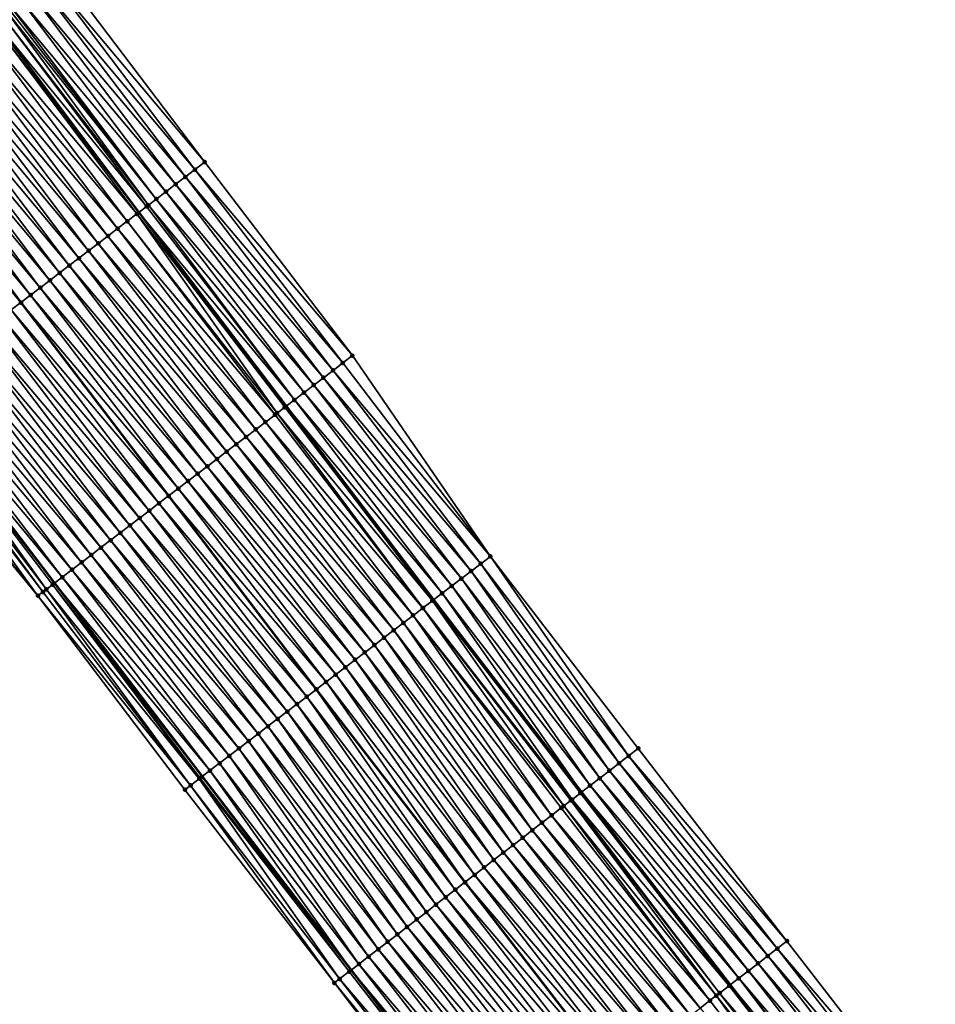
# Model space of a CAD drawing. Header units: feet. Extents: x 2010743 to 2022806, y 818705 to 837694.
# Tile 84 of 256: x 2014446 to 2014522, y 821422 to 821503. Entities that reach past the tile are written whole.
import ezdxf

# ---------------------------------------------------------------- set-up
doc = ezdxf.new("R2010")
doc.units = ezdxf.units.FT
doc.header["$MEASUREMENT"] = 0
for name, color, linetype, lineweight in [('EP_Travel Lane', 172, 'Continuous', 53), ('Road Shots', 141, 'Continuous', 100), ('STRIPING', 60, 'Continuous', 53)]:
    doc.layers.add(name, color=color, linetype=linetype, lineweight=lineweight)
doc.layers.add('I-77-MM17-21_NB-Surface-Border', color=7, linetype='Continuous')
doc.layers.add('I-77-MM17-21_NB-Surface-TIN', color=7, linetype='Continuous')

msp = doc.modelspace()

# ---------------------------------------------------------------- linework, layer by layer
at = {"layer": 'EP_Travel Lane'}
for points in [[(2014325.722, 821663.949, 269), (2014337.395, 821647.746, 268.801), (2014349.125, 821631.548, 268.626), (2014360.855, 821615.351, 268.421), (2014372.646, 821599.332, 268.224), (2014384.534, 821583.25, 268.013), (2014396.403, 821567.186, 267.791), (2014408.28, 821551.097, 267.579), (2014420.158, 821535.007, 267.366), (2014432.092, 821519.041, 267.17), (2014444.091, 821503.041, 266.959), (2014456.08, 821487.12, 266.753), (2014468.191, 821471.204, 266.558), (2014480.301, 821455.289, 266.357), (2014492.464, 821439.479, 266.153), (2014504.682, 821423.646, 265.929), (2014516.89, 821407.874, 265.744)], [(2014306.121, 821649.848, 269.728), (2014317.83, 821633.588, 269.507), (2014329.549, 821617.383, 269.293), (2014341.269, 821601.177, 269.088), (2014353.202, 821584.951, 268.886), (2014365.09, 821568.869, 268.684), (2014377.004, 821552.763, 268.48), (2014388.914, 821536.698, 268.244), (2014400.823, 821520.632, 268.032), (2014412.88, 821504.565, 267.822), (2014424.911, 821488.59, 267.618), (2014437.027, 821472.564, 267.424), (2014449.163, 821456.668, 267.231), (2014461.3, 821440.773, 267.031), (2014473.544, 821424.87, 266.833), (2014485.762, 821409.037, 266.648)]]:
    msp.add_polyline3d(points, dxfattribs=at)
at = {"layer": 'I-77-MM17-21_NB-Surface-Border', "color": 3, "linetype": 'Continuous', "lineweight": -3}
for points in [[(2014342.729, 821651.606, 268.649), (2014354.449, 821635.4, 268.478), (2014366.168, 821619.195, 268.268), (2014377.914, 821603.228, 268.064), (2014389.802, 821587.146, 267.837), (2014402.477, 821571.704, 267.466), (2014414.405, 821555.652, 267.239), (2014426.332, 821539.6, 266.954), (2014438.271, 821523.7, 266.714), (2014449.503, 821507.122, 266.621), (2014461.496, 821491.259, 266.437), (2014473.632, 821475.363, 266.247), (2014484.974, 821458.86, 266.084), (2014497.124, 821443.079, 265.876), (2014509.342, 821427.246, 265.664), (2014521.532, 821411.499, 265.47)], [(2014484.294, 821407.903, 266.729), (2014472.162, 821423.803, 266.893), (2014459.872, 821439.681, 267.096), (2014447.793, 821455.621, 267.266), (2014435.054, 821471.057, 267.466), (2014422.954, 821487.116, 267.647), (2014410.831, 821503.022, 267.848), (2014398.693, 821519.049, 268.056), (2014386.851, 821535.164, 268.276), (2014374.615, 821550.988, 268.513), (2014363.505, 821567.697, 268.706), (2014352.186, 821584.2, 268.919), (2014340.002, 821600.261, 269.108), (2014328.215, 821616.417, 269.324), (2014316.251, 821632.446, 269.517), (2014304.281, 821648.525, 269.742)]]:
    msp.add_polyline3d(points, dxfattribs=at)
at = {"layer": 'I-77-MM17-21_NB-Surface-TIN', "color": 128, "linetype": 'Continuous', "lineweight": -3}
for points in [[(2014460.701, 821490.651, 266.484), (2014448.705, 821506.52, 266.678), (2014447.906, 821505.918, 266.732)], [(2014461.496, 821491.259, 266.437), (2014449.503, 821507.122, 266.621), (2014448.705, 821506.52, 266.678)], [(2014460.701, 821490.651, 266.484), (2014461.496, 821491.259, 266.437), (2014448.705, 821506.52, 266.678)], [(2014459.907, 821490.044, 266.534), (2014447.906, 821505.918, 266.732), (2014447.108, 821505.316, 266.797)], [(2014459.907, 821490.044, 266.534), (2014460.701, 821490.651, 266.484), (2014447.906, 821505.918, 266.732)], [(2014459.112, 821489.437, 266.59), (2014447.108, 821505.316, 266.797), (2014446.309, 821504.714, 266.861)], [(2014459.112, 821489.437, 266.59), (2014459.907, 821490.044, 266.534), (2014447.108, 821505.316, 266.797)], [(2014457.523, 821488.222, 266.693), (2014445.511, 821504.112, 266.92), (2014445.319, 821503.967, 266.93)], [(2014458.318, 821488.829, 266.644), (2014446.309, 821504.714, 266.861), (2014445.511, 821504.112, 266.92)], [(2014457.523, 821488.222, 266.693), (2014458.318, 821488.829, 266.644), (2014445.511, 821504.112, 266.92)], [(2014458.318, 821488.829, 266.644), (2014459.112, 821489.437, 266.59), (2014446.309, 821504.714, 266.861)], [(2014456.729, 821487.615, 266.732), (2014444.712, 821503.51, 266.925), (2014444.091, 821503.041, 266.959)], [(2014456.867, 821487.721, 266.728), (2014445.112, 821503.811, 266.934), (2014444.712, 821503.51, 266.925)], [(2014456.729, 821487.615, 266.732), (2014456.867, 821487.721, 266.728), (2014444.712, 821503.51, 266.925)], [(2014457.523, 821488.222, 266.693), (2014445.319, 821503.967, 266.93), (2014445.112, 821503.811, 266.934)], [(2014456.867, 821487.721, 266.728), (2014457.523, 821488.222, 266.693), (2014445.112, 821503.811, 266.934)], [(2014455.934, 821487.008, 266.758), (2014443.914, 821502.908, 266.969), (2014443.115, 821502.306, 267.003)], [(2014443.914, 821502.908, 266.969), (2014456.08, 821487.12, 266.753), (2014444.091, 821503.041, 266.959)], [(2014455.934, 821487.008, 266.758), (2014456.08, 821487.12, 266.753), (2014443.914, 821502.908, 266.969)], [(2014456.729, 821487.615, 266.732), (2014444.091, 821503.041, 266.959), (2014456.08, 821487.12, 266.753)], [(2014454.345, 821485.794, 266.808), (2014442.316, 821501.704, 267.024), (2014441.518, 821501.103, 267.049)], [(2014455.139, 821486.401, 266.787), (2014443.115, 821502.306, 267.003), (2014442.316, 821501.704, 267.024)], [(2014454.345, 821485.794, 266.808), (2014455.139, 821486.401, 266.787), (2014442.316, 821501.704, 267.024)], [(2014455.139, 821486.401, 266.787), (2014455.934, 821487.008, 266.758), (2014443.115, 821502.306, 267.003)], [(2014453.55, 821485.187, 266.832), (2014441.518, 821501.103, 267.049), (2014440.719, 821500.501, 267.074)], [(2014453.55, 821485.187, 266.832), (2014454.345, 821485.794, 266.808), (2014441.518, 821501.103, 267.049)], [(2014452.755, 821484.58, 266.857), (2014440.719, 821500.501, 267.074), (2014439.92, 821499.899, 267.103)], [(2014452.755, 821484.58, 266.857), (2014453.55, 821485.187, 266.832), (2014440.719, 821500.501, 267.074)], [(2014451.166, 821483.366, 266.917), (2014439.122, 821499.297, 267.131), (2014438.323, 821498.696, 267.157)], [(2014451.961, 821483.973, 266.888), (2014439.92, 821499.899, 267.103), (2014439.122, 821499.297, 267.131)], [(2014451.166, 821483.366, 266.917), (2014451.961, 821483.973, 266.888), (2014439.122, 821499.297, 267.131)], [(2014451.961, 821483.973, 266.888), (2014452.755, 821484.58, 266.857), (2014439.92, 821499.899, 267.103)], [(2014450.371, 821482.759, 266.945), (2014438.323, 821498.696, 267.157), (2014437.524, 821498.094, 267.183)], [(2014450.371, 821482.759, 266.945), (2014451.166, 821483.366, 266.917), (2014438.323, 821498.696, 267.157)], [(2014449.577, 821482.151, 266.966), (2014437.524, 821498.094, 267.183), (2014436.726, 821497.492, 267.208)], [(2014449.577, 821482.151, 266.966), (2014450.371, 821482.759, 266.945), (2014437.524, 821498.094, 267.183)], [(2014447.987, 821480.937, 267.026), (2014435.927, 821496.89, 267.233), (2014435.128, 821496.288, 267.256)], [(2014448.782, 821481.544, 266.994), (2014436.726, 821497.492, 267.208), (2014435.927, 821496.89, 267.233)], [(2014447.987, 821480.937, 267.026), (2014448.782, 821481.544, 266.994), (2014435.927, 821496.89, 267.233)], [(2014448.782, 821481.544, 266.994), (2014449.577, 821482.151, 266.966), (2014436.726, 821497.492, 267.208)], [(2014447.193, 821480.33, 267.054), (2014435.128, 821496.288, 267.256), (2014434.33, 821495.687, 267.281)], [(2014447.193, 821480.33, 267.054), (2014447.987, 821480.937, 267.026), (2014435.128, 821496.288, 267.256)], [(2014433.531, 821495.085, 267.322), (2014446.398, 821479.723, 267.074), (2014434.33, 821495.687, 267.281)], [(2014447.193, 821480.33, 267.054), (2014434.33, 821495.687, 267.281), (2014446.398, 821479.723, 267.074)], [(2014445.604, 821479.116, 267.115), (2014446.398, 821479.723, 267.074), (2014433.531, 821495.085, 267.322)], [(2014473.632, 821475.363, 266.247), (2014461.496, 821491.259, 266.437), (2014460.701, 821490.651, 266.484)], [(2014472.838, 821474.756, 266.292), (2014460.701, 821490.651, 266.484), (2014459.907, 821490.044, 266.534)], [(2014472.838, 821474.756, 266.292), (2014473.632, 821475.363, 266.247), (2014460.701, 821490.651, 266.484)], [(2014472.043, 821474.149, 266.339), (2014459.907, 821490.044, 266.534), (2014459.112, 821489.437, 266.59)], [(2014472.043, 821474.149, 266.339), (2014472.838, 821474.756, 266.292), (2014459.907, 821490.044, 266.534)], [(2014470.454, 821472.934, 266.438), (2014458.318, 821488.829, 266.644), (2014457.523, 821488.222, 266.693)], [(2014471.249, 821473.541, 266.388), (2014459.112, 821489.437, 266.59), (2014458.318, 821488.829, 266.644)], [(2014470.454, 821472.934, 266.438), (2014471.249, 821473.541, 266.388), (2014458.318, 821488.829, 266.644)], [(2014471.249, 821473.541, 266.388), (2014472.043, 821474.149, 266.339), (2014459.112, 821489.437, 266.59)], [(2014469.66, 821472.327, 266.485), (2014457.523, 821488.222, 266.693), (2014456.867, 821487.721, 266.728)], [(2014469.66, 821472.327, 266.485), (2014470.454, 821472.934, 266.438), (2014457.523, 821488.222, 266.693)], [(2014455.934, 821487.008, 266.758), (2014468.191, 821471.204, 266.558), (2014456.08, 821487.12, 266.753)], [(2014468.865, 821471.72, 266.529), (2014456.729, 821487.615, 266.732), (2014456.08, 821487.12, 266.753)], [(2014468.865, 821471.72, 266.529), (2014456.08, 821487.12, 266.753), (2014468.191, 821471.204, 266.558)], [(2014468.865, 821471.72, 266.529), (2014456.867, 821487.721, 266.728), (2014456.729, 821487.615, 266.732)], [(2014468.865, 821471.72, 266.529), (2014469.66, 821472.327, 266.485), (2014456.867, 821487.721, 266.728)], [(2014467.276, 821470.505, 266.6), (2014455.139, 821486.401, 266.787), (2014454.345, 821485.794, 266.808)], [(2014467.443, 821470.633, 266.594), (2014455.934, 821487.008, 266.758), (2014455.139, 821486.401, 266.787)], [(2014467.276, 821470.505, 266.6), (2014467.443, 821470.633, 266.594), (2014455.139, 821486.401, 266.787)], [(2014468.07, 821471.112, 266.563), (2014468.191, 821471.204, 266.558), (2014455.934, 821487.008, 266.758)], [(2014467.443, 821470.633, 266.594), (2014468.07, 821471.112, 266.563), (2014455.934, 821487.008, 266.758)], [(2014466.481, 821469.898, 266.625), (2014454.345, 821485.794, 266.808), (2014453.55, 821485.187, 266.832)], [(2014466.481, 821469.898, 266.625), (2014467.276, 821470.505, 266.6), (2014454.345, 821485.794, 266.808)], [(2014465.687, 821469.291, 266.653), (2014453.55, 821485.187, 266.832), (2014452.755, 821484.58, 266.857)], [(2014465.687, 821469.291, 266.653), (2014466.481, 821469.898, 266.625), (2014453.55, 821485.187, 266.832)], [(2014464.097, 821468.077, 266.708), (2014451.961, 821483.973, 266.888), (2014451.166, 821483.366, 266.917)], [(2014464.892, 821468.684, 266.679), (2014452.755, 821484.58, 266.857), (2014451.961, 821483.973, 266.888)], [(2014464.097, 821468.077, 266.708), (2014464.892, 821468.684, 266.679), (2014451.961, 821483.973, 266.888)], [(2014464.892, 821468.684, 266.679), (2014465.687, 821469.291, 266.653), (2014452.755, 821484.58, 266.857)], [(2014463.303, 821467.47, 266.734), (2014451.166, 821483.366, 266.917), (2014450.371, 821482.759, 266.945)], [(2014463.303, 821467.47, 266.734), (2014464.097, 821468.077, 266.708), (2014451.166, 821483.366, 266.917)], [(2014462.508, 821466.863, 266.758), (2014450.371, 821482.759, 266.945), (2014449.577, 821482.151, 266.966)], [(2014462.508, 821466.863, 266.758), (2014463.303, 821467.47, 266.734), (2014450.371, 821482.759, 266.945)], [(2014460.919, 821465.649, 266.809), (2014448.782, 821481.544, 266.994), (2014447.987, 821480.937, 267.026)], [(2014461.713, 821466.256, 266.783), (2014449.577, 821482.151, 266.966), (2014448.782, 821481.544, 266.994)], [(2014460.919, 821465.649, 266.809), (2014461.713, 821466.256, 266.783), (2014448.782, 821481.544, 266.994)], [(2014461.713, 821466.256, 266.783), (2014462.508, 821466.863, 266.758), (2014449.577, 821482.151, 266.966)], [(2014460.124, 821465.042, 266.835), (2014447.987, 821480.937, 267.026), (2014447.193, 821480.33, 267.054)], [(2014460.124, 821465.042, 266.835), (2014460.919, 821465.649, 266.809), (2014447.987, 821480.937, 267.026)], [(2014459.329, 821464.435, 266.86), (2014447.193, 821480.33, 267.054), (2014446.398, 821479.723, 267.074)], [(2014459.329, 821464.435, 266.86), (2014460.124, 821465.042, 266.835), (2014447.193, 821480.33, 267.054)], [(2014457.74, 821463.22, 266.92), (2014445.604, 821479.116, 267.115), (2014444.809, 821478.509, 267.145)], [(2014445.604, 821479.116, 267.115), (2014458.535, 821463.828, 266.88), (2014446.398, 821479.723, 267.074)], [(2014457.74, 821463.22, 266.92), (2014458.535, 821463.828, 266.88), (2014445.604, 821479.116, 267.115)], [(2014459.329, 821464.435, 266.86), (2014446.398, 821479.723, 267.074), (2014458.535, 821463.828, 266.88)], [(2014456.945, 821462.613, 266.951), (2014444.809, 821478.509, 267.145), (2014444.014, 821477.902, 267.173)], [(2014456.945, 821462.613, 266.951), (2014457.74, 821463.22, 266.92), (2014444.809, 821478.509, 267.145)], [(2014456.151, 821462.006, 266.978), (2014444.014, 821477.902, 267.173), (2014443.22, 821477.295, 267.204)], [(2014456.151, 821462.006, 266.978), (2014456.945, 821462.613, 266.951), (2014444.014, 821477.902, 267.173)], [(2014454.562, 821460.792, 267.037), (2014442.425, 821476.688, 267.233), (2014441.63, 821476.081, 267.26)], [(2014455.356, 821461.399, 267.008), (2014443.22, 821477.295, 267.204), (2014442.425, 821476.688, 267.233)], [(2014454.562, 821460.792, 267.037), (2014455.356, 821461.399, 267.008), (2014442.425, 821476.688, 267.233)], [(2014455.356, 821461.399, 267.008), (2014456.151, 821462.006, 266.978), (2014443.22, 821477.295, 267.204)], [(2014453.767, 821460.185, 267.062), (2014441.63, 821476.081, 267.26), (2014440.836, 821475.474, 267.288)], [(2014453.767, 821460.185, 267.062), (2014454.562, 821460.792, 267.037), (2014441.63, 821476.081, 267.26)], [(2014452.972, 821459.578, 267.087), (2014440.836, 821475.474, 267.288), (2014440.041, 821474.866, 267.315)], [(2014452.972, 821459.578, 267.087), (2014453.767, 821460.185, 267.062), (2014440.836, 821475.474, 267.288)], [(2014484.974, 821458.86, 266.084), (2014473.632, 821475.363, 266.247), (2014472.838, 821474.756, 266.292)], [(2014451.383, 821458.364, 267.137), (2014439.246, 821474.259, 267.34), (2014438.452, 821473.652, 267.371)], [(2014452.178, 821458.971, 267.112), (2014440.041, 821474.866, 267.315), (2014439.246, 821474.259, 267.34)], [(2014451.383, 821458.364, 267.137), (2014452.178, 821458.971, 267.112), (2014439.246, 821474.259, 267.34)], [(2014452.178, 821458.971, 267.112), (2014452.972, 821459.578, 267.087), (2014440.041, 821474.866, 267.315)], [(2014484.18, 821458.253, 266.131), (2014472.043, 821474.149, 266.339), (2014471.249, 821473.541, 266.388)], [(2014484.974, 821458.86, 266.084), (2014472.838, 821474.756, 266.292), (2014472.043, 821474.149, 266.339)], [(2014484.18, 821458.253, 266.131), (2014484.974, 821458.86, 266.084), (2014472.043, 821474.149, 266.339)], [(2014450.588, 821457.757, 267.165), (2014438.452, 821473.652, 267.371), (2014437.657, 821473.045, 267.401)], [(2014450.588, 821457.757, 267.165), (2014451.383, 821458.364, 267.137), (2014438.452, 821473.652, 267.371)], [(2014483.385, 821457.646, 266.182), (2014471.249, 821473.541, 266.388), (2014470.454, 821472.934, 266.438)], [(2014483.385, 821457.646, 266.182), (2014484.18, 821458.253, 266.131), (2014471.249, 821473.541, 266.388)], [(2014436.863, 821472.438, 267.43), (2014449.163, 821456.668, 267.231), (2014437.027, 821472.564, 267.424)], [(2014449.794, 821457.15, 267.201), (2014437.657, 821473.045, 267.401), (2014437.027, 821472.564, 267.424)], [(2014449.794, 821457.15, 267.201), (2014437.027, 821472.564, 267.424), (2014449.163, 821456.668, 267.231)], [(2014449.794, 821457.15, 267.201), (2014450.588, 821457.757, 267.165), (2014437.657, 821473.045, 267.401)], [(2014482.591, 821457.039, 266.234), (2014470.454, 821472.934, 266.438), (2014469.66, 821472.327, 266.485)], [(2014482.591, 821457.039, 266.234), (2014483.385, 821457.646, 266.182), (2014470.454, 821472.934, 266.438)], [(2014447.793, 821455.621, 267.266), (2014436.068, 821471.831, 267.453), (2014435.273, 821471.224, 267.458)], [(2014448.204, 821455.935, 267.262), (2014436.331, 821472.032, 267.457), (2014436.068, 821471.831, 267.453)], [(2014447.793, 821455.621, 267.266), (2014448.204, 821455.935, 267.262), (2014436.068, 821471.831, 267.453)], [(2014448.487, 821456.152, 267.259), (2014436.863, 821472.438, 267.43), (2014436.331, 821472.032, 267.457)], [(2014448.204, 821455.935, 267.262), (2014448.487, 821456.152, 267.259), (2014436.331, 821472.032, 267.457)], [(2014448.999, 821456.543, 267.239), (2014449.163, 821456.668, 267.231), (2014436.863, 821472.438, 267.43)], [(2014448.487, 821456.152, 267.259), (2014448.999, 821456.543, 267.239), (2014436.863, 821472.438, 267.43)], [(2014481.001, 821455.824, 266.321), (2014468.865, 821471.72, 266.529), (2014468.191, 821471.204, 266.558)], [(2014481.796, 821456.431, 266.279), (2014469.66, 821472.327, 266.485), (2014468.865, 821471.72, 266.529)], [(2014481.001, 821455.824, 266.321), (2014481.796, 821456.431, 266.279), (2014468.865, 821471.72, 266.529)], [(2014481.796, 821456.431, 266.279), (2014482.591, 821457.039, 266.234), (2014469.66, 821472.327, 266.485)], [(2014447.793, 821455.621, 267.266), (2014435.273, 821471.224, 267.458), (2014435.054, 821471.057, 267.466)], [(2014480.207, 821455.217, 266.362), (2014468.07, 821471.112, 266.563), (2014467.443, 821470.633, 266.594)], [(2014468.07, 821471.112, 266.563), (2014480.301, 821455.289, 266.357), (2014468.191, 821471.204, 266.558)], [(2014480.207, 821455.217, 266.362), (2014480.301, 821455.289, 266.357), (2014468.07, 821471.112, 266.563)], [(2014481.001, 821455.824, 266.321), (2014468.191, 821471.204, 266.558), (2014480.301, 821455.289, 266.357)], [(2014479.412, 821454.61, 266.401), (2014467.276, 821470.505, 266.6), (2014466.481, 821469.898, 266.625)], [(2014479.426, 821454.62, 266.4), (2014467.443, 821470.633, 266.594), (2014467.276, 821470.505, 266.6)], [(2014479.412, 821454.61, 266.401), (2014479.426, 821454.62, 266.4), (2014467.276, 821470.505, 266.6)], [(2014479.426, 821454.62, 266.4), (2014480.207, 821455.217, 266.362), (2014467.443, 821470.633, 266.594)], [(2014477.823, 821453.396, 266.455), (2014465.687, 821469.291, 266.653), (2014464.892, 821468.684, 266.679)], [(2014478.618, 821454.003, 266.429), (2014466.481, 821469.898, 266.625), (2014465.687, 821469.291, 266.653)], [(2014477.823, 821453.396, 266.455), (2014478.618, 821454.003, 266.429), (2014465.687, 821469.291, 266.653)], [(2014478.618, 821454.003, 266.429), (2014479.412, 821454.61, 266.401), (2014466.481, 821469.898, 266.625)], [(2014477.028, 821452.789, 266.481), (2014464.892, 821468.684, 266.679), (2014464.097, 821468.077, 266.708)], [(2014477.028, 821452.789, 266.481), (2014477.823, 821453.396, 266.455), (2014464.892, 821468.684, 266.679)], [(2014476.234, 821452.182, 266.51), (2014464.097, 821468.077, 266.708), (2014463.303, 821467.47, 266.734)], [(2014476.234, 821452.182, 266.51), (2014477.028, 821452.789, 266.481), (2014464.097, 821468.077, 266.708)], [(2014474.644, 821450.967, 266.562), (2014462.508, 821466.863, 266.758), (2014461.713, 821466.256, 266.783)], [(2014475.439, 821451.574, 266.536), (2014463.303, 821467.47, 266.734), (2014462.508, 821466.863, 266.758)], [(2014474.644, 821450.967, 266.562), (2014475.439, 821451.574, 266.536), (2014462.508, 821466.863, 266.758)], [(2014475.439, 821451.574, 266.536), (2014476.234, 821452.182, 266.51), (2014463.303, 821467.47, 266.734)], [(2014473.85, 821450.36, 266.589), (2014461.713, 821466.256, 266.783), (2014460.919, 821465.649, 266.809)], [(2014473.85, 821450.36, 266.589), (2014474.644, 821450.967, 266.562), (2014461.713, 821466.256, 266.783)], [(2014473.055, 821449.753, 266.614), (2014460.919, 821465.649, 266.809), (2014460.124, 821465.042, 266.835)], [(2014473.055, 821449.753, 266.614), (2014473.85, 821450.36, 266.589), (2014460.919, 821465.649, 266.809)], [(2014471.466, 821448.539, 266.664), (2014459.329, 821464.435, 266.86), (2014458.535, 821463.828, 266.88)], [(2014472.26, 821449.146, 266.64), (2014460.124, 821465.042, 266.835), (2014459.329, 821464.435, 266.86)], [(2014471.466, 821448.539, 266.664), (2014472.26, 821449.146, 266.64), (2014459.329, 821464.435, 266.86)], [(2014472.26, 821449.146, 266.64), (2014473.055, 821449.753, 266.614), (2014460.124, 821465.042, 266.835)], [(2014457.74, 821463.22, 266.92), (2014470.671, 821447.932, 266.686), (2014458.535, 821463.828, 266.88)], [(2014471.466, 821448.539, 266.664), (2014458.535, 821463.828, 266.88), (2014470.671, 821447.932, 266.686)], [(2014469.877, 821447.325, 266.722), (2014457.74, 821463.22, 266.92), (2014456.945, 821462.613, 266.951)], [(2014469.877, 821447.325, 266.722), (2014470.671, 821447.932, 266.686), (2014457.74, 821463.22, 266.92)], [(2014468.287, 821446.111, 266.775), (2014456.151, 821462.006, 266.978), (2014455.356, 821461.399, 267.008)], [(2014469.082, 821446.718, 266.749), (2014456.945, 821462.613, 266.951), (2014456.151, 821462.006, 266.978)], [(2014468.287, 821446.111, 266.775), (2014469.082, 821446.718, 266.749), (2014456.151, 821462.006, 266.978)], [(2014469.082, 821446.718, 266.749), (2014469.877, 821447.325, 266.722), (2014456.945, 821462.613, 266.951)], [(2014467.493, 821445.504, 266.807), (2014455.356, 821461.399, 267.008), (2014454.562, 821460.792, 267.037)], [(2014467.493, 821445.504, 266.807), (2014468.287, 821446.111, 266.775), (2014455.356, 821461.399, 267.008)], [(2014466.698, 821444.897, 266.837), (2014454.562, 821460.792, 267.037), (2014453.767, 821460.185, 267.062)], [(2014466.698, 821444.897, 266.837), (2014467.493, 821445.504, 266.807), (2014454.562, 821460.792, 267.037)], [(2014465.109, 821443.682, 266.892), (2014452.972, 821459.578, 267.087), (2014452.178, 821458.971, 267.112)], [(2014465.903, 821444.29, 266.865), (2014453.767, 821460.185, 267.062), (2014452.972, 821459.578, 267.087)], [(2014465.109, 821443.682, 266.892), (2014465.903, 821444.29, 266.865), (2014452.972, 821459.578, 267.087)], [(2014465.903, 821444.29, 266.865), (2014466.698, 821444.897, 266.837), (2014453.767, 821460.185, 267.062)], [(2014464.314, 821443.075, 266.917), (2014452.178, 821458.971, 267.112), (2014451.383, 821458.364, 267.137)], [(2014464.314, 821443.075, 266.917), (2014465.109, 821443.682, 266.892), (2014452.178, 821458.971, 267.112)], [(2014496.333, 821442.468, 265.929), (2014484.974, 821458.86, 266.084), (2014484.18, 821458.253, 266.131)], [(2014496.333, 821442.468, 265.929), (2014497.124, 821443.079, 265.876), (2014484.974, 821458.86, 266.084)], [(2014463.519, 821442.468, 266.943), (2014451.383, 821458.364, 267.137), (2014450.588, 821457.757, 267.165)], [(2014463.519, 821442.468, 266.943), (2014464.314, 821443.075, 266.917), (2014451.383, 821458.364, 267.137)], [(2014495.542, 821441.856, 265.982), (2014484.18, 821458.253, 266.131), (2014483.385, 821457.646, 266.182)], [(2014495.542, 821441.856, 265.982), (2014496.333, 821442.468, 265.929), (2014484.18, 821458.253, 266.131)], [(2014461.93, 821441.254, 267.005), (2014449.794, 821457.15, 267.201), (2014449.163, 821456.668, 267.231)], [(2014462.725, 821441.861, 266.974), (2014450.588, 821457.757, 267.165), (2014449.794, 821457.15, 267.201)], [(2014461.93, 821441.254, 267.005), (2014462.725, 821441.861, 266.974), (2014449.794, 821457.15, 267.201)], [(2014462.725, 821441.861, 266.974), (2014463.519, 821442.468, 266.943), (2014450.588, 821457.757, 267.165)], [(2014494.75, 821441.245, 266.028), (2014483.385, 821457.646, 266.182), (2014482.591, 821457.039, 266.234)], [(2014494.75, 821441.245, 266.028), (2014495.542, 821441.856, 265.982), (2014483.385, 821457.646, 266.182)], [(2014461.053, 821440.584, 267.043), (2014448.999, 821456.543, 267.239), (2014448.487, 821456.152, 267.259)], [(2014448.999, 821456.543, 267.239), (2014461.3, 821440.773, 267.031), (2014449.163, 821456.668, 267.231)], [(2014461.136, 821440.647, 267.038), (2014461.3, 821440.773, 267.031), (2014448.999, 821456.543, 267.239)], [(2014461.053, 821440.584, 267.043), (2014461.136, 821440.647, 267.038), (2014448.999, 821456.543, 267.239)], [(2014461.93, 821441.254, 267.005), (2014449.163, 821456.668, 267.231), (2014461.3, 821440.773, 267.031)], [(2014493.167, 821440.023, 266.117), (2014481.796, 821456.431, 266.279), (2014481.001, 821455.824, 266.321)], [(2014493.959, 821440.634, 266.072), (2014482.591, 821457.039, 266.234), (2014481.796, 821456.431, 266.279)], [(2014493.167, 821440.023, 266.117), (2014493.959, 821440.634, 266.072), (2014481.796, 821456.431, 266.279)], [(2014493.959, 821440.634, 266.072), (2014494.75, 821441.245, 266.028), (2014482.591, 821457.039, 266.234)], [(2014460.341, 821440.04, 267.078), (2014448.204, 821455.935, 267.262), (2014447.793, 821455.621, 267.266)], [(2014459.872, 821439.681, 267.096), (2014460.341, 821440.04, 267.078), (2014447.793, 821455.621, 267.266)], [(2014460.341, 821440.04, 267.078), (2014448.487, 821456.152, 267.259), (2014448.204, 821455.935, 267.262)], [(2014460.341, 821440.04, 267.078), (2014461.053, 821440.584, 267.043), (2014448.487, 821456.152, 267.259)], [(2014481.001, 821455.824, 266.321), (2014480.301, 821455.289, 266.357), (2014492.464, 821439.479, 266.153)], [(2014493.167, 821440.023, 266.117), (2014481.001, 821455.824, 266.321), (2014492.464, 821439.479, 266.153)], [(2014491.688, 821438.88, 266.189), (2014480.207, 821455.217, 266.362), (2014479.426, 821454.62, 266.4)], [(2014492.376, 821439.411, 266.158), (2014480.301, 821455.289, 266.357), (2014480.207, 821455.217, 266.362)], [(2014491.688, 821438.88, 266.189), (2014492.376, 821439.411, 266.158), (2014480.207, 821455.217, 266.362)], [(2014492.376, 821439.411, 266.158), (2014492.464, 821439.479, 266.153), (2014480.301, 821455.289, 266.357)], [(2014490.001, 821437.578, 266.241), (2014478.618, 821454.003, 266.429), (2014477.823, 821453.396, 266.455)], [(2014491.001, 821438.349, 266.213), (2014479.412, 821454.61, 266.401), (2014478.618, 821454.003, 266.429)], [(2014490.001, 821437.578, 266.241), (2014490.793, 821438.189, 266.219), (2014478.618, 821454.003, 266.429)], [(2014490.793, 821438.189, 266.219), (2014491.001, 821438.349, 266.213), (2014478.618, 821454.003, 266.429)], [(2014491.585, 821438.8, 266.193), (2014479.426, 821454.62, 266.4), (2014479.412, 821454.61, 266.401)], [(2014491.001, 821438.349, 266.213), (2014491.585, 821438.8, 266.193), (2014479.412, 821454.61, 266.401)], [(2014491.585, 821438.8, 266.193), (2014491.688, 821438.88, 266.189), (2014479.426, 821454.62, 266.4)], [(2014489.21, 821436.967, 266.27), (2014477.823, 821453.396, 266.455), (2014477.028, 821452.789, 266.481)], [(2014489.21, 821436.967, 266.27), (2014490.001, 821437.578, 266.241), (2014477.823, 821453.396, 266.455)], [(2014488.418, 821436.356, 266.3), (2014477.028, 821452.789, 266.481), (2014476.234, 821452.182, 266.51)], [(2014488.418, 821436.356, 266.3), (2014489.21, 821436.967, 266.27), (2014477.028, 821452.789, 266.481)], [(2014486.835, 821435.133, 266.354), (2014475.439, 821451.574, 266.536), (2014474.644, 821450.967, 266.562)], [(2014487.627, 821435.744, 266.328), (2014476.234, 821452.182, 266.51), (2014475.439, 821451.574, 266.536)], [(2014486.835, 821435.133, 266.354), (2014487.627, 821435.744, 266.328), (2014475.439, 821451.574, 266.536)], [(2014487.627, 821435.744, 266.328), (2014488.418, 821436.356, 266.3), (2014476.234, 821452.182, 266.51)], [(2014486.044, 821434.522, 266.378), (2014474.644, 821450.967, 266.562), (2014473.85, 821450.36, 266.589)], [(2014486.044, 821434.522, 266.378), (2014486.835, 821435.133, 266.354), (2014474.644, 821450.967, 266.562)], [(2014485.252, 821433.911, 266.402), (2014473.85, 821450.36, 266.589), (2014473.055, 821449.753, 266.614)], [(2014485.252, 821433.911, 266.402), (2014486.044, 821434.522, 266.378), (2014473.85, 821450.36, 266.589)], [(2014483.669, 821432.689, 266.451), (2014472.26, 821449.146, 266.64), (2014471.466, 821448.539, 266.664)], [(2014484.461, 821433.3, 266.428), (2014473.055, 821449.753, 266.614), (2014472.26, 821449.146, 266.64)], [(2014483.669, 821432.689, 266.451), (2014484.461, 821433.3, 266.428), (2014472.26, 821449.146, 266.64)], [(2014484.461, 821433.3, 266.428), (2014485.252, 821433.911, 266.402), (2014473.055, 821449.753, 266.614)], [(2014471.466, 821448.539, 266.664), (2014470.671, 821447.932, 266.686), (2014482.878, 821432.078, 266.479)], [(2014483.669, 821432.689, 266.451), (2014471.466, 821448.539, 266.664), (2014482.878, 821432.078, 266.479)], [(2014482.086, 821431.466, 266.516), (2014470.671, 821447.932, 266.686), (2014469.877, 821447.325, 266.722)], [(2014482.086, 821431.466, 266.516), (2014482.878, 821432.078, 266.479), (2014470.671, 821447.932, 266.686)], [(2014480.503, 821430.244, 266.578), (2014469.082, 821446.718, 266.749), (2014468.287, 821446.111, 266.775)], [(2014481.295, 821430.855, 266.549), (2014469.877, 821447.325, 266.722), (2014469.082, 821446.718, 266.749)], [(2014480.503, 821430.244, 266.578), (2014481.295, 821430.855, 266.549), (2014469.082, 821446.718, 266.749)], [(2014481.295, 821430.855, 266.549), (2014482.086, 821431.466, 266.516), (2014469.877, 821447.325, 266.722)], [(2014479.712, 821429.633, 266.61), (2014468.287, 821446.111, 266.775), (2014467.493, 821445.504, 266.807)], [(2014479.712, 821429.633, 266.61), (2014480.503, 821430.244, 266.578), (2014468.287, 821446.111, 266.775)], [(2014478.92, 821429.022, 266.64), (2014467.493, 821445.504, 266.807), (2014466.698, 821444.897, 266.837)], [(2014478.92, 821429.022, 266.64), (2014479.712, 821429.633, 266.61), (2014467.493, 821445.504, 266.807)], [(2014477.337, 821427.799, 266.694), (2014465.903, 821444.29, 266.865), (2014465.109, 821443.682, 266.892)], [(2014478.129, 821428.411, 266.667), (2014466.698, 821444.897, 266.837), (2014465.903, 821444.29, 266.865)], [(2014477.337, 821427.799, 266.694), (2014478.129, 821428.411, 266.667), (2014465.903, 821444.29, 266.865)], [(2014478.129, 821428.411, 266.667), (2014478.92, 821429.022, 266.64), (2014466.698, 821444.897, 266.837)], [(2014476.546, 821427.188, 266.72), (2014465.109, 821443.682, 266.892), (2014464.314, 821443.075, 266.917)], [(2014476.546, 821427.188, 266.72), (2014477.337, 821427.799, 266.694), (2014465.109, 821443.682, 266.892)], [(2014475.754, 821426.577, 266.747), (2014464.314, 821443.075, 266.917), (2014463.519, 821442.468, 266.943)], [(2014475.754, 821426.577, 266.747), (2014476.546, 821427.188, 266.72), (2014464.314, 821443.075, 266.917)], [(2014509.342, 821427.246, 265.664), (2014497.124, 821443.079, 265.876), (2014496.333, 821442.468, 265.929)], [(2014474.171, 821425.355, 266.811), (2014462.725, 821441.861, 266.974), (2014461.93, 821441.254, 267.005)], [(2014474.963, 821425.966, 266.779), (2014463.519, 821442.468, 266.943), (2014462.725, 821441.861, 266.974)], [(2014474.171, 821425.355, 266.811), (2014474.963, 821425.966, 266.779), (2014462.725, 821441.861, 266.974)], [(2014474.963, 821425.966, 266.779), (2014475.754, 821426.577, 266.747), (2014463.519, 821442.468, 266.943)], [(2014507.76, 821426.024, 265.762), (2014495.542, 821441.856, 265.982), (2014494.75, 821441.245, 266.028)], [(2014508.551, 821426.635, 265.712), (2014496.333, 821442.468, 265.929), (2014495.542, 821441.856, 265.982)], [(2014507.76, 821426.024, 265.762), (2014508.551, 821426.635, 265.712), (2014495.542, 821441.856, 265.982)], [(2014508.551, 821426.635, 265.712), (2014509.342, 821427.246, 265.664), (2014496.333, 821442.468, 265.929)], [(2014461.93, 821441.254, 267.005), (2014461.3, 821440.773, 267.031), (2014473.544, 821424.87, 266.833)], [(2014474.171, 821425.355, 266.811), (2014461.93, 821441.254, 267.005), (2014473.544, 821424.87, 266.833)], [(2014506.968, 821425.412, 265.811), (2014494.75, 821441.245, 266.028), (2014493.959, 821440.634, 266.072)], [(2014506.968, 821425.412, 265.811), (2014507.76, 821426.024, 265.762), (2014494.75, 821441.245, 266.028)], [(2014472.588, 821424.132, 266.876), (2014461.053, 821440.584, 267.043), (2014460.341, 821440.04, 267.078)], [(2014473.38, 821424.744, 266.839), (2014461.136, 821440.647, 267.038), (2014461.053, 821440.584, 267.043)], [(2014472.588, 821424.132, 266.876), (2014473.38, 821424.744, 266.839), (2014461.053, 821440.584, 267.043)], [(2014473.38, 821424.744, 266.839), (2014461.3, 821440.773, 267.031), (2014461.136, 821440.647, 267.038)], [(2014473.38, 821424.744, 266.839), (2014473.544, 821424.87, 266.833), (2014461.3, 821440.773, 267.031)], [(2014506.177, 821424.801, 265.858), (2014493.959, 821440.634, 266.072), (2014493.167, 821440.023, 266.117)], [(2014506.177, 821424.801, 265.858), (2014506.968, 821425.412, 265.811), (2014493.959, 821440.634, 266.072)], [(2014472.162, 821423.803, 266.893), (2014460.341, 821440.04, 267.078), (2014459.872, 821439.681, 267.096)], [(2014472.162, 821423.803, 266.893), (2014472.588, 821424.132, 266.876), (2014460.341, 821440.04, 267.078)], [(2014504.594, 821423.579, 265.932), (2014492.376, 821439.411, 266.158), (2014491.688, 821438.88, 266.189)], [(2014492.376, 821439.411, 266.158), (2014504.682, 821423.646, 265.929), (2014492.464, 821439.479, 266.153)], [(2014504.594, 821423.579, 265.932), (2014504.682, 821423.646, 265.929), (2014492.376, 821439.411, 266.158)], [(2014505.385, 821424.19, 265.9), (2014493.167, 821440.023, 266.117), (2014492.464, 821439.479, 266.153)], [(2014505.385, 821424.19, 265.9), (2014492.464, 821439.479, 266.153), (2014504.682, 821423.646, 265.929)], [(2014505.385, 821424.19, 265.9), (2014506.177, 821424.801, 265.858), (2014493.167, 821440.023, 266.117)], [(2014503.536, 821422.762, 265.98), (2014491.585, 821438.8, 266.193), (2014491.001, 821438.349, 266.213)], [(2014503.802, 821422.967, 265.968), (2014491.688, 821438.88, 266.189), (2014491.585, 821438.8, 266.193)], [(2014503.536, 821422.762, 265.98), (2014503.802, 821422.967, 265.968), (2014491.585, 821438.8, 266.193)], [(2014503.802, 821422.967, 265.968), (2014504.594, 821423.579, 265.932), (2014491.688, 821438.88, 266.189)], [(2014503.011, 821422.356, 266), (2014490.793, 821438.189, 266.219), (2014490.001, 821437.578, 266.241)], [(2014503.011, 821422.356, 266), (2014491.001, 821438.349, 266.213), (2014490.793, 821438.189, 266.219)], [(2014503.011, 821422.356, 266), (2014503.536, 821422.762, 265.98), (2014491.001, 821438.349, 266.213)], [(2014501.428, 821421.134, 266.057), (2014489.21, 821436.967, 266.27), (2014488.418, 821436.356, 266.3)], [(2014502.219, 821421.745, 266.028), (2014490.001, 821437.578, 266.241), (2014489.21, 821436.967, 266.27)], [(2014501.428, 821421.134, 266.057), (2014502.219, 821421.745, 266.028), (2014489.21, 821436.967, 266.27)], [(2014502.219, 821421.745, 266.028), (2014503.011, 821422.356, 266), (2014490.001, 821437.578, 266.241)], [(2014500.636, 821420.523, 266.087), (2014488.418, 821436.356, 266.3), (2014487.627, 821435.744, 266.328)], [(2014500.636, 821420.523, 266.087), (2014501.428, 821421.134, 266.057), (2014488.418, 821436.356, 266.3)], [(2014499.845, 821419.912, 266.115), (2014487.627, 821435.744, 266.328), (2014486.835, 821435.133, 266.354)], [(2014499.845, 821419.912, 266.115), (2014500.636, 821420.523, 266.087), (2014487.627, 821435.744, 266.328)], [(2014498.262, 821418.689, 266.169), (2014486.044, 821434.522, 266.378), (2014485.252, 821433.911, 266.402)], [(2014499.053, 821419.301, 266.142), (2014486.835, 821435.133, 266.354), (2014486.044, 821434.522, 266.378)], [(2014498.262, 821418.689, 266.169), (2014499.053, 821419.301, 266.142), (2014486.044, 821434.522, 266.378)], [(2014499.053, 821419.301, 266.142), (2014499.845, 821419.912, 266.115), (2014486.835, 821435.133, 266.354)], [(2014497.47, 821418.078, 266.196), (2014485.252, 821433.911, 266.402), (2014484.461, 821433.3, 266.428)], [(2014497.47, 821418.078, 266.196), (2014498.262, 821418.689, 266.169), (2014485.252, 821433.911, 266.402)], [(2014496.679, 821417.467, 266.226), (2014484.461, 821433.3, 266.428), (2014483.669, 821432.689, 266.451)], [(2014496.679, 821417.467, 266.226), (2014497.47, 821418.078, 266.196), (2014484.461, 821433.3, 266.428)], [(2014482.086, 821431.466, 266.516), (2014495.096, 821416.245, 266.279), (2014482.878, 821432.078, 266.479)], [(2014495.887, 821416.856, 266.251), (2014483.669, 821432.689, 266.451), (2014482.878, 821432.078, 266.479)], [(2014495.887, 821416.856, 266.251), (2014482.878, 821432.078, 266.479), (2014495.096, 821416.245, 266.279)], [(2014495.887, 821416.856, 266.251), (2014496.679, 821417.467, 266.226), (2014483.669, 821432.689, 266.451)], [(2014494.304, 821415.634, 266.315), (2014482.086, 821431.466, 266.516), (2014481.295, 821430.855, 266.549)], [(2014494.304, 821415.634, 266.315), (2014495.096, 821416.245, 266.279), (2014482.086, 821431.466, 266.516)], [(2014493.513, 821415.022, 266.345), (2014481.295, 821430.855, 266.549), (2014480.503, 821430.244, 266.578)], [(2014493.513, 821415.022, 266.345), (2014494.304, 821415.634, 266.315), (2014481.295, 821430.855, 266.549)], [(2014491.93, 821413.8, 266.405), (2014479.712, 821429.633, 266.61), (2014478.92, 821429.022, 266.64)], [(2014492.721, 821414.411, 266.373), (2014480.503, 821430.244, 266.578), (2014479.712, 821429.633, 266.61)], [(2014491.93, 821413.8, 266.405), (2014492.721, 821414.411, 266.373), (2014479.712, 821429.633, 266.61)], [(2014492.721, 821414.411, 266.373), (2014493.513, 821415.022, 266.345), (2014480.503, 821430.244, 266.578)], [(2014491.138, 821413.189, 266.436), (2014478.92, 821429.022, 266.64), (2014478.129, 821428.411, 266.667)], [(2014491.138, 821413.189, 266.436), (2014491.93, 821413.8, 266.405), (2014478.92, 821429.022, 266.64)], [(2014490.347, 821412.578, 266.464), (2014478.129, 821428.411, 266.667), (2014477.337, 821427.799, 266.694)], [(2014490.347, 821412.578, 266.464), (2014491.138, 821413.189, 266.436), (2014478.129, 821428.411, 266.667)], [(2014488.764, 821411.355, 266.519), (2014476.546, 821427.188, 266.72), (2014475.754, 821426.577, 266.747)], [(2014489.555, 821411.967, 266.493), (2014477.337, 821427.799, 266.694), (2014476.546, 821427.188, 266.72)], [(2014488.764, 821411.355, 266.519), (2014489.555, 821411.967, 266.493), (2014476.546, 821427.188, 266.72)], [(2014489.555, 821411.967, 266.493), (2014490.347, 821412.578, 266.464), (2014477.337, 821427.799, 266.694)], [(2014521.532, 821411.499, 265.47), (2014509.342, 821427.246, 265.664), (2014508.551, 821426.635, 265.712)], [(2014487.972, 821410.744, 266.548), (2014475.754, 821426.577, 266.747), (2014474.963, 821425.966, 266.779)], [(2014487.972, 821410.744, 266.548), (2014488.764, 821411.355, 266.519), (2014475.754, 821426.577, 266.747)], [(2014520.744, 821410.884, 265.521), (2014508.551, 821426.635, 265.712), (2014507.76, 821426.024, 265.762)], [(2014520.744, 821410.884, 265.521), (2014521.532, 821411.499, 265.47), (2014508.551, 821426.635, 265.712)], [(2014487.181, 821410.133, 266.58), (2014474.963, 821425.966, 266.779), (2014474.171, 821425.355, 266.811)], [(2014487.181, 821410.133, 266.58), (2014487.972, 821410.744, 266.548), (2014474.963, 821425.966, 266.779)], [(2014519.956, 821410.268, 265.57), (2014507.76, 821426.024, 265.762), (2014506.968, 821425.412, 265.811)], [(2014519.956, 821410.268, 265.57), (2014520.744, 821410.884, 265.521), (2014507.76, 821426.024, 265.762)], [(2014485.598, 821408.911, 266.657), (2014473.38, 821424.744, 266.839), (2014472.588, 821424.132, 266.876)], [(2014485.652, 821408.952, 266.654), (2014473.544, 821424.87, 266.833), (2014473.38, 821424.744, 266.839)], [(2014485.598, 821408.911, 266.657), (2014485.652, 821408.952, 266.654), (2014473.38, 821424.744, 266.839)], [(2014486.389, 821409.522, 266.617), (2014474.171, 821425.355, 266.811), (2014473.544, 821424.87, 266.833)], [(2014486.389, 821409.522, 266.617), (2014473.544, 821424.87, 266.833), (2014485.762, 821409.037, 266.648)], [(2014485.652, 821408.952, 266.654), (2014485.762, 821409.037, 266.648), (2014473.544, 821424.87, 266.833)], [(2014486.389, 821409.522, 266.617), (2014487.181, 821410.133, 266.58), (2014474.171, 821425.355, 266.811)], [(2014518.38, 821409.037, 265.669), (2014506.177, 821424.801, 265.858), (2014505.385, 821424.19, 265.9)], [(2014519.168, 821409.653, 265.62), (2014506.968, 821425.412, 265.811), (2014506.177, 821424.801, 265.858)], [(2014518.38, 821409.037, 265.669), (2014519.168, 821409.653, 265.62), (2014506.177, 821424.801, 265.858)], [(2014519.168, 821409.653, 265.62), (2014519.956, 821410.268, 265.57), (2014506.968, 821425.412, 265.811)], [(2014484.806, 821408.299, 266.703), (2014472.588, 821424.132, 266.876), (2014472.162, 821423.803, 266.893)], [(2014484.806, 821408.299, 266.703), (2014485.598, 821408.911, 266.657), (2014472.588, 821424.132, 266.876)], [(2014517.436, 821408.301, 265.725), (2014505.385, 821424.19, 265.9), (2014504.682, 821423.646, 265.929)], [(2014517.436, 821408.301, 265.725), (2014517.592, 821408.422, 265.717), (2014505.385, 821424.19, 265.9)], [(2014517.592, 821408.422, 265.717), (2014518.38, 821409.037, 265.669), (2014505.385, 821424.19, 265.9)], [(2014484.294, 821407.903, 266.729), (2014484.806, 821408.299, 266.703), (2014472.162, 821423.803, 266.893)], [(2014516.803, 821407.806, 265.747), (2014504.594, 821423.579, 265.932), (2014503.802, 821422.967, 265.968)], [(2014504.594, 821423.579, 265.932), (2014516.89, 821407.874, 265.744), (2014504.682, 821423.646, 265.929)], [(2014516.803, 821407.806, 265.747), (2014516.89, 821407.874, 265.744), (2014504.594, 821423.579, 265.932)], [(2014517.436, 821408.301, 265.725), (2014504.682, 821423.646, 265.929), (2014516.89, 821407.874, 265.744)], [(2014515.227, 821406.576, 265.812), (2014503.011, 821422.356, 266), (2014502.219, 821421.745, 266.028)], [(2014515.227, 821406.576, 265.812), (2014503.536, 821422.762, 265.98), (2014503.011, 821422.356, 266)], [(2014516.015, 821407.191, 265.782), (2014503.802, 821422.967, 265.968), (2014503.536, 821422.762, 265.98)], [(2014515.227, 821406.576, 265.812), (2014516.015, 821407.191, 265.782), (2014503.536, 821422.762, 265.98)], [(2014516.015, 821407.191, 265.782), (2014516.803, 821407.806, 265.747), (2014503.802, 821422.967, 265.968)]]:
    msp.add_3dface(points, dxfattribs=at)
at = {"layer": 'Road Shots', "lineweight": 100}
for p in [(2014461.496, 821491.259, 266.437), (2014460.701, 821490.651, 266.484), (2014459.907, 821490.044, 266.534), (2014458.318, 821488.829, 266.644), (2014459.112, 821489.437, 266.59), (2014457.523, 821488.222, 266.693), (2014456.729, 821487.615, 266.732), (2014456.867, 821487.721, 266.728), (2014455.139, 821486.401, 266.787), (2014455.934, 821487.008, 266.758), (2014454.345, 821485.794, 266.808), (2014453.55, 821485.187, 266.832), (2014451.961, 821483.973, 266.888), (2014452.755, 821484.58, 266.857), (2014451.166, 821483.366, 266.917), (2014450.371, 821482.759, 266.945), (2014448.782, 821481.544, 266.994), (2014449.577, 821482.151, 266.966), (2014447.987, 821480.937, 267.026), (2014447.193, 821480.33, 267.054), (2014446.398, 821479.723, 267.074), (2014473.632, 821475.363, 266.247), (2014472.043, 821474.149, 266.339), (2014472.838, 821474.756, 266.292), (2014471.249, 821473.541, 266.388), (2014470.454, 821472.934, 266.438), (2014468.865, 821471.72, 266.529), (2014469.66, 821472.327, 266.485), (2014468.07, 821471.112, 266.563), (2014467.276, 821470.505, 266.6), (2014467.443, 821470.633, 266.594), (2014465.687, 821469.291, 266.653), (2014466.481, 821469.898, 266.625), (2014464.892, 821468.684, 266.679), (2014464.097, 821468.077, 266.708), (2014462.508, 821466.863, 266.758), (2014463.303, 821467.47, 266.734), (2014461.713, 821466.256, 266.783), (2014460.919, 821465.649, 266.809), (2014459.329, 821464.435, 266.86), (2014460.124, 821465.042, 266.835), (2014458.535, 821463.828, 266.88), (2014457.74, 821463.22, 266.92), (2014456.151, 821462.006, 266.978), (2014456.945, 821462.613, 266.951), (2014455.356, 821461.399, 267.008), (2014454.562, 821460.792, 267.037), (2014452.972, 821459.578, 267.087), (2014453.767, 821460.185, 267.062), (2014452.178, 821458.971, 267.112), (2014484.974, 821458.86, 266.084), (2014451.383, 821458.364, 267.137), (2014484.18, 821458.253, 266.131), (2014449.794, 821457.15, 267.201), (2014450.588, 821457.757, 267.165), (2014483.385, 821457.646, 266.182), (2014448.999, 821456.543, 267.239), (2014481.796, 821456.431, 266.279), (2014482.591, 821457.039, 266.234), (2014447.793, 821455.621, 267.266), (2014447.793, 821455.621, 267.266), (2014448.204, 821455.935, 267.262), (2014448.487, 821456.152, 267.259), (2014481.001, 821455.824, 266.321), (2014480.207, 821455.217, 266.362), (2014478.618, 821454.003, 266.429), (2014479.412, 821454.61, 266.401), (2014479.426, 821454.62, 266.4), (2014477.823, 821453.396, 266.455), (2014477.028, 821452.789, 266.481), (2014475.439, 821451.574, 266.536), (2014476.234, 821452.182, 266.51), (2014474.644, 821450.967, 266.562), (2014473.85, 821450.36, 266.589), (2014472.26, 821449.146, 266.64), (2014473.055, 821449.753, 266.614), (2014471.466, 821448.539, 266.664), (2014470.671, 821447.932, 266.686), (2014469.082, 821446.718, 266.749), (2014469.877, 821447.325, 266.722), (2014468.287, 821446.111, 266.775), (2014467.493, 821445.504, 266.807), (2014465.903, 821444.29, 266.865), (2014466.698, 821444.897, 266.837), (2014465.109, 821443.682, 266.892), (2014464.314, 821443.075, 266.917), (2014497.124, 821443.079, 265.876), (2014462.725, 821441.861, 266.974), (2014463.519, 821442.468, 266.943), (2014495.542, 821441.856, 265.982), (2014496.333, 821442.468, 265.929), (2014461.93, 821441.254, 267.005), (2014494.75, 821441.245, 266.028), (2014461.053, 821440.584, 267.043), (2014461.136, 821440.647, 267.038), (2014493.959, 821440.634, 266.072), (2014459.872, 821439.681, 267.096), (2014460.341, 821440.04, 267.078), (2014492.376, 821439.411, 266.158), (2014493.167, 821440.023, 266.117), (2014491.585, 821438.8, 266.193), (2014491.688, 821438.88, 266.189), (2014490.793, 821438.189, 266.219), (2014491.001, 821438.349, 266.213), (2014489.21, 821436.967, 266.27), (2014490.001, 821437.578, 266.241), (2014488.418, 821436.356, 266.3), (2014487.627, 821435.744, 266.328), (2014486.044, 821434.522, 266.378), (2014486.835, 821435.133, 266.354), (2014485.252, 821433.911, 266.402), (2014484.461, 821433.3, 266.428), (2014482.878, 821432.078, 266.479), (2014483.669, 821432.689, 266.451), (2014482.086, 821431.466, 266.516), (2014481.295, 821430.855, 266.549), (2014479.712, 821429.633, 266.61), (2014480.503, 821430.244, 266.578), (2014478.92, 821429.022, 266.64), (2014478.129, 821428.411, 266.667), (2014476.546, 821427.188, 266.72), (2014477.337, 821427.799, 266.694), (2014509.342, 821427.246, 265.664), (2014475.754, 821426.577, 266.747), (2014508.551, 821426.635, 265.712), (2014474.963, 821425.966, 266.779), (2014507.76, 821426.024, 265.762), (2014473.38, 821424.744, 266.839), (2014474.171, 821425.355, 266.811), (2014506.177, 821424.801, 265.858), (2014506.968, 821425.412, 265.811), (2014472.588, 821424.132, 266.876), (2014505.385, 821424.19, 265.9), (2014472.162, 821423.803, 266.893), (2014504.594, 821423.579, 265.932), (2014503.011, 821422.356, 266), (2014503.536, 821422.762, 265.98), (2014503.802, 821422.967, 265.968)]:
    msp.add_point(p, dxfattribs=at)
at = {"layer": 'STRIPING'}
msp.add_polyline3d([(2014315.646, 821656.701, 269.355), (2014327.336, 821640.467, 269.157), (2014339.056, 821624.262, 268.943), (2014350.775, 821608.056, 268.757), (2014362.638, 821591.93, 268.548), (2014374.526, 821575.848, 268.34), (2014386.428, 821559.77, 268.129), (2014398.355, 821543.718, 267.911), (2014410.283, 821527.665, 267.693), (2014422.299, 821511.662, 267.492), (2014434.33, 821495.687, 267.281), (2014446.398, 821479.723, 267.074), (2014458.535, 821463.828, 266.88), (2014470.671, 821447.932, 266.686), (2014482.878, 821432.078, 266.479), (2014495.096, 821416.245, 266.279)], dxfattribs=at)

doc.saveas('drawing.dxf')
